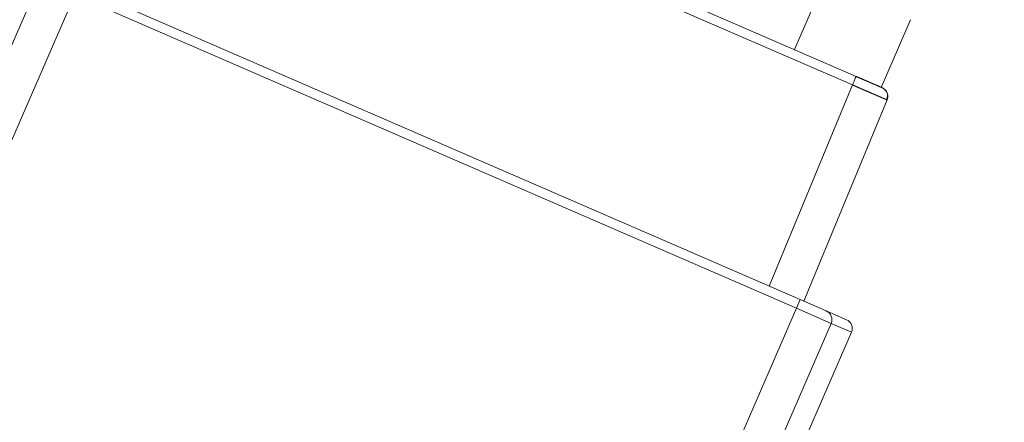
# Model space of a CAD drawing. Header units: millimetres. Extents: x 5437 to 18441, y -4466 to 3128.
# Tile 236 of 256: x 8513 to 8565, y -2700 to -2679. Entities that reach past the tile are written whole.
import ezdxf

# ---------------------------------------------------------------- set-up
doc = ezdxf.new("R2010")
doc.units = ezdxf.units.MM
doc.layers.add('1', color=7, linetype='Continuous', true_color=0xffffff)
doc.styles.add('TXT08', font='txt.shx', dxfattribs={"width": 0.8, "bigfont": 'gbcbig.shx'})
doc.dimstyles.get("Standard").update_dxf_attribs({"dimtxt": 0.18, "dimasz": 0.18, "dimexe": 0.18, "dimexo": 0.0625, "dimgap": 0.09, "dimtad": 0, "dimtih": 1, "dimtoh": 1, "dimdec": 4, "dimzin": 0, "dimdsep": 46, "dimtxsty": 'Standard', "dimcen": 0.09, "dimadec": 0, "dimazin": 0, "dimtfac": 1, "dimtdec": 4, "dimtofl": 0, "dimtmove": 0, "dimatfit": 3, "dimfxl": 1, "dimtolj": 1, "dimtzin": 0, "dimarcsym": 0})
doc.dimstyles.new('YanXiu', dxfattribs={"dimtxt": 40, "dimasz": 30, "dimexe": 0.66, "dimexo": 0.66, "dimgap": 0.66, "dimtad": 0, "dimdec": 1, "dimdsep": 46, "dimtxsty": 'TXT08', "dimcen": 0, "dimclrd": 256, "dimclre": 165, "dimclrt": 90, "dimazin": 2, "dimtfac": 1, "dimtdec": 1, "dimtofl": 0, "dimtmove": 0, "dimatfit": 3, "dimfxl": 1, "dimlwd": 5, "dimlwe": 13, "dimarcsym": 0})

# ---------------------------------------------------------------- blocks, each defined once
blk = doc.blocks.new('*D53')
at = {"color": 0, "lineweight": -2, "transparency": 16777216}
for p, q in [((10989.431, -2154.415), (10692.917, -2240.821)), ((11069.431, -2154.415), (10989.431, -2154.415)), ((8443.39, -2896.322), (8443.57, -2896.322)), ((8443.48, -2896.412), (8443.48, -2896.232))]:
    blk.add_line(p, q, dxfattribs=at)
at = {"color": 0, "lineweight": 20, "transparency": 16777216}
blk.add_solid([(10689.187, -2228.02), (10696.648, -2253.622), (10616.112, -2263.203)], dxfattribs=at)
at = {"layer": 'Defpoints', "color": 0, "lineweight": 20, "transparency": 16777216}
for p in [(10616.112, -2263.203), (6270.848, -3529.44)]:
    blk.add_point(p, dxfattribs=at)
at = {"color": 0, "lineweight": 20, "transparency": 16777216, "insert": (11249.521, -2154.415), "char_height": 80, "attachment_point": 5}
blk.add_mtext('\\A1;R2260', dxfattribs=at)
blk = doc.blocks.new('*D54')
at = {"color": 0, "lineweight": -2, "transparency": 16777216}
blk.add_line((7492.685, -2896.322), (7463.516, -2896.322), dxfattribs=at)
at = {"color": 0, "lineweight": -3, "transparency": 16777216}
for start, end in [(14.724706, 87.329624), (101.590205, 175.275294)]:
    blk.add_arc((8434.119, -2896.322), 970.423, start, end, dxfattribs=at)
at = {"color": 0, "lineweight": 20, "transparency": 16777216}
for points in [[(9385.695, -2646.81), (9359.647, -2652.519), (9389.799, -2727.809)], [(7480.316, -2816.939), (7453.672, -2815.84), (7463.696, -2896.322)]]:
    blk.add_solid(points, dxfattribs=at)
at = {"layer": 'Defpoints', "color": 0, "lineweight": 20, "transparency": 16777216}
for p in [(7900.863, -2085.545), (10671.817, -2501.755), (7492.748, -2896.322), (7740.501, -2896.322), (8434.119, -2896.322)]:
    blk.add_point(p, dxfattribs=at)
at = {"color": 0, "lineweight": 20, "transparency": 16777216, "insert": (8359.241, -1928.792), "char_height": 80, "attachment_point": 5}
blk.add_mtext('\\A1;165%%D', dxfattribs=at)
blk = doc.blocks.new('*D56')
at = {"lineweight": 5, "transparency": 16777216}
blk.add_line((9409.719, -2278.028), (9220.9, -2398.87), dxfattribs=at)
at = {"lineweight": 20, "transparency": 16777216}
blk.add_solid([(9218.205, -2394.659), (9223.595, -2403.082), (9195.632, -2415.042)], dxfattribs=at)
at = {"layer": 'Defpoints', "color": 0, "lineweight": 20, "transparency": 16777216}
for p in [(9195.632, -2415.042), (8443.48, -2896.412)]:
    blk.add_point(p, dxfattribs=at)
at = {"color": 90, "lineweight": 20, "transparency": 16777216, "insert": (9459.689, -2246.048), "char_height": 40, "attachment_point": 5, "rotation": 32.6188, "style": 'TXT08'}
blk.add_mtext('R893', dxfattribs=at)

msp = doc.modelspace()

# ---------------------------------------------------------------- linework, layer by layer
at = {"color": 7, "lineweight": 20}
msp.add_arc((8443.47995, -2896.41157), 893, 10.1099821, 350.11198757, dxfattribs=at)
at = {"layer": '1', "color": 0, "lineweight": 20}
for p, q in [((8522.65251, -2666.86793), (8557.13867, -2681.84716)), ((8556.94295, -2682.29777), (8522.45678, -2667.31854)), ((8506.21137, -2694.69064), (8514.00776, -2676.74128)), ((8553.88309, -2680.43309), (8555.43684, -2676.85596)), ((8516.04111, -2677.07935), (8554.18856, -2693.64888)), ((8515.84191, -2677.53795), (8508.04552, -2695.48731)), ((8553.98936, -2694.10748), (8515.84191, -2677.53795)), ((8560.0229, -2678.84794), (8558.46916, -2682.42507)), ((8552.54217, -2692.93376), (8556.94295, -2682.29777)), ((8558.77709, -2683.09444), (8554.37632, -2693.73043)), ((8553.98936, -2694.10748), (8554.18856, -2693.64888)), ((8554.18856, -2693.64888), (8555.56417, -2694.24638)), ((8546.19297, -2712.05684), (8553.98936, -2694.10748)), ((8555.82351, -2694.90415), (8553.98936, -2694.10748)), ((8555.56417, -2694.24638), (8556.63684, -2694.7123)), ((8555.82351, -2694.90415), (8548.02712, -2712.85351)), ((8556.89618, -2695.37007), (8555.82351, -2694.90415)), ((8551.05993, -2708.80666), (8556.89618, -2695.37007))]:
    msp.add_line(p, q, dxfattribs=at)
for centre in [(8555.36497, -2694.70499), (8556.43764, -2695.17091)]:
    msp.add_ellipse(centre, major_axis=(-0.1992, -0.45861), ratio=0.9998477, start_param=1.57079633, end_param=3.14159265, dxfattribs=at)
for points, weights in [([(8556.94295, -2682.29777), (8557.13858, -2681.84736), (8557.13867, -2681.84717)], [1, 0.713345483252, 0.999809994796]), ([(8558.77709, -2683.09444), (8558.96495, -2682.64042), (8558.51428, -2682.44467)], [1, 0.713250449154, 1])]:
    msp.add_rational_spline(points, weights, degree=2, dxfattribs=at)
for points, degree, knots in [([(8557.13867, -2681.84716), (8557.29155, -2681.91357), (8557.44977, -2681.98229), (8557.60803, -2682.05104), (8557.90883, -2682.18169), (8558.1593, -2682.29048), (8558.26555, -2682.33663), (8558.40743, -2682.39826), (8558.48435, -2682.43167), (8558.50461, -2682.44047), (8558.51429, -2682.44467), (8558.51427, -2682.44467)], 5, [0, 0, 0, 0, 0, 0, 0.37585095, 0.37585095, 0.37585095, 0.7463529, 0.7463529, 0.7463529, 1, 1, 1, 1, 1, 1]), ([(8558.74251, -2683.07766), (8558.74154, -2683.07721), (8558.73926, -2683.07617), (8558.73551, -2683.07446), (8558.73122, -2683.07251), (8558.72673, -2683.07047), (8558.72203, -2683.06834), (8558.71712, -2683.06613), (8558.71201, -2683.06382), (8558.70669, -2683.06143), (8558.70117, -2683.05895), (8558.69544, -2683.05638), (8558.68952, -2683.05373), (8558.68338, -2683.05099), (8558.67705, -2683.04816), (8558.67052, -2683.04525), (8558.66378, -2683.04225), (8558.65685, -2683.03917), (8558.64972, -2683.036), (8558.64239, -2683.03275), (8558.63486, -2683.02941), (8558.62713, -2683.02599), (8558.61922, -2683.02249), (8558.6111, -2683.0189), (8558.60279, -2683.01523), (8558.59429, -2683.01148), (8558.5856, -2683.00765), (8558.57672, -2683.00374), (8558.56765, -2682.99974), (8558.55839, -2682.99567), (8558.54894, -2682.99151), (8558.53931, -2682.98728), (8558.52949, -2682.98297), (8558.51949, -2682.97858), (8558.5093, -2682.97411), (8558.49893, -2682.96956), (8558.48838, -2682.96494), (8558.47766, -2682.96024), (8558.46675, -2682.95547), (8558.45567, -2682.95062), (8558.44441, -2682.9457), (8558.43298, -2682.9407), (8558.42137, -2682.93563), (8558.40959, -2682.93049), (8558.39765, -2682.92528), (8558.38553, -2682.91999), (8558.37325, -2682.91464), (8558.3608, -2682.90921), (8558.34818, -2682.90371), (8558.3354, -2682.89815), (8558.32246, -2682.89251), (8558.30936, -2682.88681), (8558.29611, -2682.88105), (8558.28269, -2682.87521), (8558.26912, -2682.86931), (8558.25539, -2682.86335), (8558.24152, -2682.85732), (8558.22749, -2682.85123), (8558.21331, -2682.84507), (8558.19899, -2682.83885), (8558.18451, -2682.83258), (8558.1699, -2682.82624), (8558.15514, -2682.81984), (8558.14024, -2682.81338), (8558.1252, -2682.80686), (8558.11003, -2682.80029), (8558.09472, -2682.79366), (8558.07927, -2682.78697), (8558.0637, -2682.78022), (8558.04799, -2682.77343), (8558.03215, -2682.76658), (8558.01619, -2682.75967), (8558.00011, -2682.75271), (8557.9839, -2682.74571), (8557.96757, -2682.73865), (8557.95112, -2682.73154), (8557.93455, -2682.72438), (8557.91787, -2682.71717), (8557.90107, -2682.70992), (8557.88416, -2682.70262), (8557.86715, -2682.69527), (8557.85002, -2682.68788), (8557.83279, -2682.68045), (8557.81546, -2682.67297), (8557.79803, -2682.66545), (8557.78049, -2682.65789), (8557.76286, -2682.65029), (8557.74513, -2682.64264), (8557.72731, -2682.63496), (8557.7094, -2682.62724), (8557.6914, -2682.61949), (8557.67332, -2682.6117), (8557.65514, -2682.60387), (8557.63689, -2682.59601), (8557.61855, -2682.58811), (8557.60014, -2682.58018), (8557.58165, -2682.57222), (8557.56308, -2682.56423), (8557.54444, -2682.55621), (8557.52573, -2682.54816), (8557.50696, -2682.54008), (8557.48812, -2682.53198), (8557.46921, -2682.52385), (8557.45025, -2682.51569), (8557.43122, -2682.50751), (8557.41214, -2682.4993), (8557.393, -2682.49107), (8557.37381, -2682.48282), (8557.35457, -2682.47455), (8557.33529, -2682.46626), (8557.31595, -2682.45796), (8557.29658, -2682.44963), (8557.27716, -2682.44129), (8557.2577, -2682.43293), (8557.23821, -2682.42455), (8557.21868, -2682.41616), (8557.19912, -2682.40776), (8557.17953, -2682.39935), (8557.15991, -2682.39092), (8557.14027, -2682.38249), (8557.1206, -2682.37404), (8557.10092, -2682.36559), (8557.08121, -2682.35713), (8557.06149, -2682.34866), (8557.04175, -2682.34018), (8557.022, -2682.33171), (8557.00225, -2682.32322), (8556.98248, -2682.31474), (8556.96272, -2682.30625), (8556.94954, -2682.3006), (8556.94295, -2682.29777)], 3, [0, 0, 0, 0, 0.00594765, 0.01377502, 0.02160237, 0.02942971, 0.03725704, 0.04508435, 0.05291165, 0.06073894, 0.06856621, 0.07639348, 0.08422073, 0.09204798, 0.09987521, 0.10770243, 0.11552964, 0.12335684, 0.13118403, 0.13901121, 0.14683838, 0.15466554, 0.16249269, 0.17031984, 0.17814697, 0.1859741, 0.19380122, 0.20162833, 0.20945544, 0.21728253, 0.22510962, 0.23293671, 0.24076379, 0.24859086, 0.25641792, 0.26424498, 0.27207204, 0.27989909, 0.28772613, 0.29555317, 0.30338021, 0.31120724, 0.31903427, 0.32686129, 0.33468831, 0.34251533, 0.35034235, 0.35816936, 0.36599637, 0.37382338, 0.38165039, 0.38947739, 0.3973044, 0.4051314, 0.4129584, 0.4207854, 0.4286124, 0.43643941, 0.44426641, 0.45209341, 0.45992041, 0.46774742, 0.47557442, 0.48340143, 0.49122844, 0.49905545, 0.50688246, 0.51470948, 0.52253649, 0.53036351, 0.53819054, 0.54601757, 0.5538446, 0.56167163, 0.56949868, 0.57732572, 0.58515277, 0.59297982, 0.60080688, 0.60863395, 0.61646102, 0.6242881, 0.63211518, 0.63994227, 0.64776937, 0.65559648, 0.66342359, 0.67125071, 0.67907784, 0.68690497, 0.69473212, 0.70255927, 0.71038643, 0.7182136, 0.72604078, 0.73386797, 0.74169517, 0.74952238, 0.7573496, 0.76517683, 0.77300408, 0.78083133, 0.78865859, 0.79648587, 0.80431316, 0.81214046, 0.81996777, 0.8277951, 0.83562244, 0.84344979, 0.85127715, 0.85910453, 0.86693193, 0.87475933, 0.88258676, 0.89041419, 0.89824164, 0.90606911, 0.91389659, 0.92172409, 0.92955161, 0.93737914, 0.94520668, 0.95303425, 0.96086183, 0.96868943, 0.97651704, 0.98434468, 0.99217233, 1, 1, 1, 1]), ([(8558.74182, -2683.07743), (8558.76608, -2683.03647), (8558.80033, -2682.94987), (8558.80657, -2682.80339), (8558.75979, -2682.65916), (8558.6986, -2682.57886), (8558.66073, -2682.54199)], 3, [0, 0, 0, 0, 0.24245521, 0.49565446, 0.75137454, 1, 1, 1, 1]), ([(8558.77709, -2683.09444), (8558.77708, -2683.0944), (8558.77707, -2683.09433), (8558.77677, -2683.0941), (8558.77628, -2683.09378), (8558.77557, -2683.09338), (8558.77465, -2683.09288), (8558.77352, -2683.09229), (8558.77217, -2683.0916), (8558.77062, -2683.09083), (8558.76885, -2683.08997), (8558.76687, -2683.08901), (8558.76468, -2683.08796), (8558.76228, -2683.08682), (8558.75967, -2683.08559), (8558.75684, -2683.08427), (8558.75381, -2683.08286), (8558.75057, -2683.08136), (8558.74712, -2683.07977), (8558.74438, -2683.07851), (8558.74281, -2683.0778), (8558.74251, -2683.07766)], 3, [0, 0, 0, 0, 0.05482522, 0.1096503, 0.16447527, 0.2193001, 0.27412482, 0.32894941, 0.38377388, 0.43859824, 0.49342248, 0.5482466, 0.60307062, 0.65789452, 0.71271831, 0.767542, 0.82236558, 0.87718906, 0.93201244, 0.98683572, 1, 1, 1, 1])]:
    msp.add_open_spline(points, degree=degree, knots=knots, dxfattribs=at)

# ---------------------------------------------------------------- dimensions: what is measured, and where the dimension line sits
at = {"color": 0, "lineweight": 20}
dim = msp.add_angular_dim_2l(base=(7900.86303, -2085.54536), line1=((8434.11893, -2896.32157), (10671.81706, -2501.75501)), line2=((7740.5009, -2896.32157), (7492.74781, -2896.32157)), text='165%%D', dimstyle='Standard', override={"dimtxt": 80, "dimasz": 80, "dimlwd": 65533}, dxfattribs=at)
dim.commit()
dim.dimension.update_dxf_attribs({"geometry": '*D54', "text_midpoint": (8359.2409, -1928.79214), "dimtype": 162})
dim = msp.add_diameter_dim_2p(p1=(6270.84796, -3529.44022), p2=(10616.11195, -2263.20291), text='R2260', dimstyle='Standard', override={"dimtxt": 80, "dimasz": 80, "dimdec": 0}, dxfattribs=at)
dim.commit()
dim.dimension.update_dxf_attribs({"geometry": '*D53', "text_midpoint": (11249.52071, -2154.41547), "dimtype": 163})
at = {"color": 7, "lineweight": 20}
dim = msp.add_radius_dim(center=(8443.47995, -2896.41157), mpoint=(9195.63162, -2415.04179), dimstyle='YanXiu', dxfattribs=at)
dim.commit()
dim.dimension.update_dxf_attribs({"geometry": '*D56', "text_midpoint": (9459.68883, -2246.04773), "dimtype": 164})

doc.saveas('drawing.dxf')
